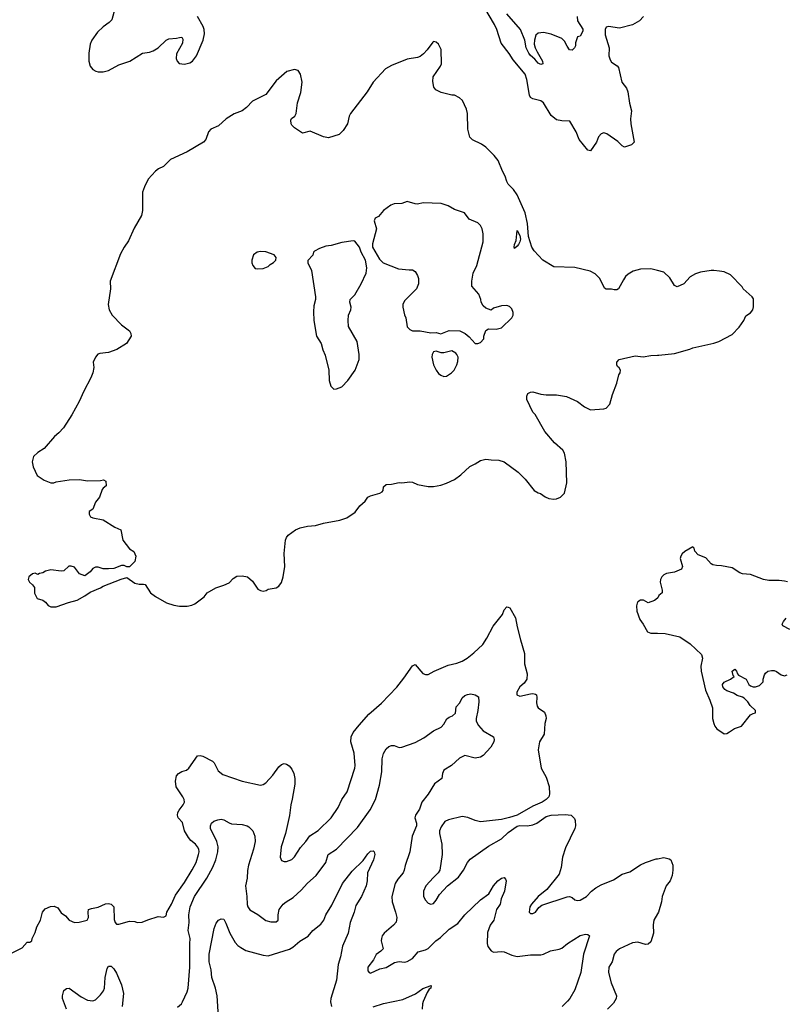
# Model space of a CAD drawing. Header units: inches. Extents: x 1771504 to 1971212, y 471788 to 643615.
# Tile 71 of 256: x 1855132 to 1860976, y 521146 to 528666. Entities that reach past the tile are written whole.
import ezdxf

# ---------------------------------------------------------------- set-up
doc = ezdxf.new("R2010")
doc.units = ezdxf.units.IN
doc.header["$MEASUREMENT"] = 0
doc.layers.add('B8552', color=7, linetype='Continuous')
doc.layers.add('B8562', color=7, linetype='Continuous')

msp = doc.modelspace()

# ---------------------------------------------------------------- linework, layer by layer
at = {"layer": 'B8552', "color": 5}
for points, elevation in [([(1859893.1, 528690), (1859863.5, 528656.5), (1859810, 528626.6), (1859710, 528601.7), (1859626.7, 528613.3), (1859610, 528609.2), (1859600.4, 528590), (1859602, 528550), (1859632.1, 528452.1), (1859630.2, 528390.2), (1859638.4, 528358.4), (1859650, 528341.1), (1859693.1, 528313.1), (1859702, 528302), (1859729.2, 528190), (1859763, 528143), (1859773.9, 528113.9), (1859787.5, 528027.5), (1859801.8, 527970), (1859795.6, 527910), (1859796.9, 527870), (1859822.4, 527730), (1859801, 527710), (1859750, 527693), (1859730, 527704), (1859696.6, 527736.6), (1859614, 527794), (1859590, 527801.6), (1859570, 527795.6), (1859550, 527772.3), (1859534, 527730), (1859490, 527665.2), (1859470, 527669.6), (1859402.7, 527750), (1859379.1, 527810), (1859331.8, 527891.8), (1859270, 527894.5), (1859230, 527902), (1859190, 527934.7), (1859130.5, 528030.5), (1859110, 528045.3), (1859050, 528061.1), (1859032, 528072), (1859023.5, 528090), (1859002.9, 528210), (1858991.3, 528250), (1858899.9, 528359.9), (1858868.2, 528408.2), (1858806.2, 528486.2), (1858773.7, 528590), (1858756.3, 528630), (1858650.7, 528810)], 480), ([(1855858.8, 528750), (1855834.7, 528665.3), (1855815.8, 528644.2), (1855770, 528612.3), (1855726.8, 528570), (1855682.8, 528510), (1855670, 528478), (1855660.7, 528410), (1855660.7, 528350), (1855670.6, 528310.6), (1855690, 528286), (1855713.2, 528273.2), (1855730, 528268), (1855770, 528267), (1855810, 528278), (1855890, 528322.3), (1855974, 528350), (1856068.7, 528410), (1856122, 528418), (1856152.1, 528427.9), (1856190, 528450.8), (1856250, 528510.7), (1856270, 528520.7), (1856330, 528524), (1856351.3, 528531.3), (1856370, 528532), (1856378, 528518), (1856374.4, 528485.6), (1856330, 528406), (1856327.3, 528370), (1856334, 528350), (1856350, 528330.8), (1856390, 528326.4), (1856430, 528337.1), (1856452, 528350), (1856482.4, 528390), (1856533, 528510), (1856542.3, 528557.7), (1856540.4, 528590), (1856533.4, 528613.4), (1856489.1, 528690.9)], 520), ([(1859386.9, 528690), (1859390, 528658), (1859430, 528594.8), (1859430, 528578), (1859410, 528539.3), (1859390, 528535.3), (1859375.8, 528490), (1859374.2, 528465.8), (1859367.7, 528450), (1859350, 528432.3), (1859330, 528435.1), (1859310, 528462.7), (1859290, 528502.7), (1859270, 528522), (1859190, 528554.7), (1859130, 528567.1), (1859110, 528566.9), (1859090, 528564.2), (1859071.6, 528548.4), (1859062, 528510), (1859060.2, 528480.2), (1859067.6, 528450), (1859081, 528421), (1859124, 528350), (1859124.7, 528330), (1859110, 528325.1), (1859090, 528334.5), (1859064.1, 528364.1), (1859030, 528393), (1859018, 528410), (1858998.2, 528450), (1858987.9, 528510), (1858955, 528590), (1858851.6, 528711.6)], 460), ([(1860000, 526750.6), (1859950, 526764.2), (1859870, 526759.6), (1859815.6, 526744.4), (1859777.3, 526722.7), (1859756.4, 526703.6), (1859739.9, 526680.1), (1859702, 526610), (1859690, 526602), (1859670, 526602), (1859650, 526608.7), (1859608.9, 526608.9), (1859596.4, 526616.4), (1859561.2, 526690), (1859523.9, 526723.9), (1859485.6, 526745.6), (1859370, 526774.3), (1859210, 526779.7), (1859125.6, 526830), (1859060.5, 526900.5), (1859042, 526930), (1859015.6, 527010), (1859007.6, 527110), (1858989.7, 527190), (1858928.5, 527328.5), (1858900.7, 527370), (1858860.7, 527410), (1858850, 527429.2), (1858837.6, 527470), (1858816.3, 527510), (1858784.2, 527590), (1858754, 527630), (1858690, 527691.6), (1858656.3, 527716.3), (1858589.8, 527749.8), (1858568.6, 527770), (1858552.1, 527830), (1858549.6, 527950), (1858541.6, 527981.6), (1858512, 528050), (1858489, 528070), (1858450, 528089.4), (1858429.6, 528089.6), (1858349.5, 528109.5), (1858308.7, 528130), (1858294, 528150), (1858284.7, 528195.3), (1858289, 528230), (1858344, 528310), (1858352.7, 528330), (1858350, 528438), (1858330, 528479), (1858310, 528494), (1858290, 528499), (1858285.2, 528494.8), (1858243, 528437), (1858214.9, 528405.1), (1858190, 528385.2), (1858170, 528378), (1858090, 528365.6), (1857970, 528317.4), (1857924.4, 528290), (1857830.5, 528190), (1857785.3, 528114.7), (1857657.6, 527950), (1857647.4, 527930), (1857634.9, 527870), (1857601.1, 527818.9), (1857570.3, 527789.7), (1857490, 527765.1), (1857450, 527771.2), (1857350, 527814), (1857290, 527799.3), (1857230, 527839.6), (1857210, 527860.9), (1857204.7, 527870), (1857202, 527898), (1857207.8, 527912.2), (1857231.2, 527928.8), (1857242, 527950), (1857253, 528030), (1857277.6, 528110), (1857287.3, 528190), (1857276, 528250), (1857257, 528277), (1857230, 528286), (1857170.4, 528269.6), (1857090, 528198), (1857010, 528096), (1856910, 528042.9), (1856864.3, 527995.7), (1856830, 527971.1), (1856770, 527946.6), (1856707.7, 527910), (1856650, 527855.1), (1856590, 527829.2), (1856574, 527810), (1856553.4, 527750), (1856534.8, 527730), (1856410, 527657.6), (1856282.8, 527597.2), (1856230, 527543.7), (1856192.8, 527527.2), (1856170, 527509.2), (1856112.8, 527447.2), (1856084, 527390), (1856070.5, 527349.5), (1856070.5, 527210), (1856061.6, 527170), (1856007, 527073), (1855963.2, 526976.8), (1855930.3, 526930), (1855901.8, 526878.2), (1855823.1, 526670), (1855824.2, 526610), (1855807.4, 526490), (1855815.6, 526450), (1855838.2, 526410), (1855910, 526334.8), (1855971.1, 526290), (1855980.2, 526270), (1855982.3, 526250), (1855947.6, 526192.4), (1855873.7, 526146.3), (1855810, 526124.5), (1855743, 526117), (1855729, 526111), (1855710.5, 526090), (1855693.4, 526050), (1855699.1, 526010), (1855690.5, 525970), (1855675.5, 525930), (1855621.3, 525830), (1855585.7, 525750), (1855530, 525649.2), (1855466.8, 525550), (1855430.8, 525510), (1855397.5, 525482.5), (1855318.8, 525390), (1855270, 525361.2), (1855238.8, 525330), (1855226.8, 525290), (1855234.8, 525250), (1855265.2, 525185.2), (1855318, 525150), (1855370, 525128.2), (1855391.8, 525128.2), (1855410, 525136), (1855510, 525152.4), (1855590, 525155.5), (1855650, 525144), (1855750, 525146), (1855771.3, 525151.3), (1855790, 525142), (1855793.2, 525106.8), (1855770, 525089), (1855762.4, 525077.6), (1855741.6, 525018.4), (1855710, 524982), (1855690.9, 524929.1), (1855662, 524910), (1855662, 524890), (1855672, 524870), (1855690, 524861), (1855770, 524846), (1855858, 524790), (1855904.7, 524770), (1855920.7, 524690), (1855970, 524624.7), (1856003.6, 524603.6), (1856018, 524570), (1856010.9, 524529.1), (1855970, 524488), (1855950, 524488), (1855930, 524498), (1855910, 524498), (1855850, 524475.3), (1855810, 524473.2), (1855770, 524473.2), (1855730, 524484), (1855710, 524484), (1855690, 524474), (1855670, 524448.7), (1855630, 524419), (1855590, 524434), (1855550, 524484), (1855526.4, 524493.6), (1855507.5, 524492.5), (1855470, 524457.2), (1855450, 524454), (1855370, 524465.2), (1855330, 524454), (1855310, 524442), (1855283.6, 524436.4), (1855270, 524428), (1855250, 524438), (1855230, 524434), (1855202.8, 524410), (1855198, 524390), (1855206, 524370), (1855231.1, 524351.1), (1855244.7, 524330), (1855246.4, 524286.4), (1855266, 524246), (1855310, 524232), (1855330, 524218), (1855350, 524191.3), (1855370, 524181), (1855410, 524180.7), (1855504.1, 524215.9), (1855570, 524234), (1855630, 524264.9), (1855670, 524294), (1855750, 524327.7), (1855770, 524340.7), (1855906.3, 524393.7), (1855950, 524406), (1856010, 524361.6), (1856044.8, 524355.2), (1856076.3, 524356.3), (1856090, 524351.3), (1856130.8, 524290), (1856170, 524260.7), (1856253.7, 524213.7), (1856310, 524194), (1856352.5, 524187.5), (1856410, 524187.3), (1856445.6, 524194.4), (1856470, 524204.7), (1856540.4, 524259.6), (1856562, 524290), (1856630, 524326.8), (1856690, 524346.8), (1856730, 524366), (1856762.5, 524397.5), (1856790, 524416.3), (1856830, 524419.1), (1856871.3, 524410), (1856910, 524378), (1856950, 524318), (1856970, 524306), (1856990, 524301), (1857012.9, 524307.1), (1857030, 524318), (1857090, 524326), (1857110, 524341), (1857131.6, 524368.4), (1857143.7, 524410), (1857156.2, 524490), (1857151.6, 524590), (1857160.5, 524690), (1857168.2, 524711.8), (1857182.7, 524730), (1857237.2, 524770), (1857273.9, 524786.1), (1857330, 524798.7), (1857390, 524804.2), (1857450, 524820.9), (1857576.2, 524843.8), (1857630, 524862.8), (1857693.8, 524906.2), (1857727.7, 524952.3), (1857769.3, 524990), (1857790, 525019.1), (1857809, 525030), (1857882, 525050), (1857899.1, 525060.9), (1857906, 525070), (1857910, 525098), (1857930, 525117.3), (1857970, 525118), (1858030, 525130.4), (1858050, 525128), (1858110, 525137.6), (1858130, 525134), (1858170, 525117.1), (1858250, 525100.5), (1858290, 525100.5), (1858347.7, 525112.3), (1858390, 525126), (1858450, 525154.4), (1858499.5, 525190), (1858567.5, 525252.5), (1858610, 525273), (1858650, 525300.5), (1858690.5, 525310.5), (1858730, 525304), (1858790, 525302), (1858830, 525290.6), (1858936.3, 525210), (1858990, 525156.3), (1859059.1, 525070), (1859090, 525053), (1859108.3, 525048.3), (1859142.8, 525022.8), (1859170.4, 525010.4), (1859210, 525005.5), (1859230, 525008), (1859259.7, 525020.3), (1859290, 525051.3), (1859307.8, 525130), (1859302.4, 525290), (1859290, 525355.3), (1859277.2, 525377.2), (1859214.7, 525434.7), (1859141.6, 525521.6), (1859068, 525650), (1859049.1, 525669.1), (1859004.5, 525764.5), (1859003.7, 525790), (1859010, 525810.8), (1859030, 525820.7), (1859050, 525824), (1859110, 525806), (1859150, 525801), (1859230, 525801), (1859307.1, 525787.1), (1859390, 525751.3), (1859444.7, 525710), (1859490, 525687.3), (1859590, 525694), (1859610, 525700.4), (1859636.9, 525730), (1859656.6, 525803.4), (1859689.4, 525890), (1859706, 525954), (1859715.3, 525970), (1859718, 525990), (1859708.4, 526008.4), (1859696.4, 526016.4), (1859689, 526030), (1859689.3, 526050.7), (1859708, 526070), (1859830, 526099.1), (1859890, 526090.5), (1859950, 526101.6), (1860000, 526103.4)], 520), ([(1860000, 524247.7), (1859978.8, 524230), (1859930, 524213.2), (1859893.2, 524233.2), (1859870, 524232.7), (1859850, 524219.3), (1859846, 524210), (1859840.9, 524190), (1859841.8, 524150), (1859865.4, 524085.4), (1859892.4, 524050), (1859924.9, 523990), (1859950, 523980.7), (1860000, 523979.7)], 520), ([(1855070, 521538), (1855150, 521578), (1855190, 521622), (1855210, 521622), (1855226, 521630), (1855228, 521650), (1855250, 521694), (1855262, 521738), (1855291.8, 521790), (1855306, 521850), (1855325.6, 521874.4), (1855367.2, 521892.8), (1855395.2, 521895.2), (1855423, 521883), (1855450, 521844), (1855481.4, 521821.4), (1855511, 521790), (1855550, 521770.6), (1855586.8, 521773.2), (1855648, 521790), (1855657.2, 521810), (1855654, 521850), (1855658, 521870), (1855681.2, 521878.8), (1855730, 521887), (1855787.2, 521912.8), (1855810, 521916.5), (1855831.6, 521911.6), (1855851.6, 521891.6), (1855853.7, 521793.7), (1855861, 521770), (1855870, 521758), (1855890, 521758.8), (1855970, 521780.7), (1856010, 521778), (1856030, 521772), (1856067.3, 521772.7), (1856110, 521792), (1856190, 521818), (1856230, 521811.3), (1856250, 521822), (1856255.1, 521850), (1856290, 521910.6), (1856320.4, 521979.6), (1856390, 522077.6), (1856450, 522172.7), (1856478.2, 522230), (1856497.4, 522290), (1856501.2, 522310), (1856498.8, 522330), (1856489.8, 522350), (1856473.5, 522370), (1856438.1, 522398.1), (1856421, 522421), (1856391.2, 522470), (1856374.2, 522534.2), (1856341.1, 522570), (1856337.2, 522590), (1856340.3, 522610), (1856348.8, 522630), (1856381.1, 522670), (1856389, 522690), (1856387.3, 522710), (1856378.5, 522730), (1856326.3, 522806.3), (1856320.3, 522850), (1856329.8, 522890), (1856344.2, 522910), (1856370, 522924.2), (1856404.6, 522935.4), (1856424.5, 522950), (1856490, 523042.8), (1856510, 523046.8), (1856530, 523040.7), (1856603.8, 523003.8), (1856615.5, 522990), (1856646, 522930), (1856682, 522902), (1856830, 522850.2), (1856970, 522820.9), (1856990, 522826.3), (1857010, 522838.9), (1857063.3, 522896.7), (1857110, 522960.4), (1857130, 522978.4), (1857150, 522984.4), (1857170, 522981.6), (1857190, 522968.2), (1857210, 522942), (1857224.2, 522910), (1857231.4, 522871.4), (1857232.5, 522827.5), (1857213.1, 522713.1), (1857201, 522670), (1857192, 522588), (1857160.8, 522450), (1857128.3, 522350), (1857121.1, 522270), (1857130, 522244), (1857150, 522236.4), (1857170, 522238), (1857210, 522253.1), (1857230, 522272.2), (1857275, 522345), (1857316.8, 522390), (1857346.9, 522433.1), (1857410, 522474), (1857511, 522570), (1857563.9, 522650), (1857591.1, 522710), (1857631, 522770), (1857690.7, 522949.3), (1857694, 522970), (1857684.8, 523064.8), (1857661, 523150), (1857661.7, 523190), (1857678.7, 523221.3), (1857722.6, 523277.4), (1857797.6, 523362.4), (1857894, 523446), (1858010, 523568.7), (1858064.1, 523635.9), (1858130, 523730.7), (1858150, 523740.7), (1858210, 523673), (1858230, 523664), (1858250, 523664), (1858297.2, 523690), (1858403.8, 523736.2), (1858470, 523752.3), (1858510, 523768), (1858548.2, 523790), (1858599.7, 523830), (1858666.4, 523893.6), (1858698.2, 523941.8), (1858746.5, 524033.5), (1858817.6, 524122.4), (1858830, 524159.1), (1858850, 524181.3), (1858859.9, 524179.9), (1858873.9, 524173.9), (1858917.7, 524097.7), (1858928.9, 524030), (1858953.7, 523930), (1858985.1, 523825.1), (1858985.8, 523745.8), (1859005.8, 523670), (1859003.2, 523630), (1858982.2, 523597.8), (1858948.7, 523570), (1858926.4, 523530), (1858927.3, 523510), (1858950, 523499.1), (1859030, 523518), (1859050, 523520.7), (1859070, 523516), (1859076, 523510), (1859080.7, 523490), (1859077.3, 523450), (1859083.4, 523423.4), (1859090.8, 523410), (1859137, 523377), (1859148, 523350), (1859150.5, 523329.5), (1859140.5, 523290), (1859135.5, 523210), (1859100.7, 523150), (1859091, 523090), (1859112, 522950), (1859150, 522882), (1859174.8, 522810), (1859176, 522750), (1859171, 522730), (1859151.3, 522710), (1859121, 522690), (1859050, 522658.4), (1858930, 522592), (1858870, 522572), (1858810, 522558.4), (1858650, 522541.1), (1858610, 522549.7), (1858552.9, 522572.9), (1858510, 522580.4), (1858404.2, 522555.8), (1858378.6, 522541.4), (1858350, 522500.5), (1858337.8, 522470), (1858336.6, 522450), (1858355.2, 522370), (1858357.1, 522290), (1858340.2, 522170), (1858327.4, 522150), (1858290, 522115.8), (1858231.8, 522050), (1858213.7, 522010), (1858214.4, 521970), (1858230, 521940.7), (1858250, 521919.1), (1858270, 521910.6), (1858290, 521916.3), (1858310, 521940.7), (1858335.6, 521984.4), (1858397.6, 522050), (1858482.3, 522117.7), (1858519.1, 522170), (1858550, 522230.5), (1858570, 522253.7), (1858710, 522352.9), (1858810, 522408.9), (1858860.7, 522459.3), (1858930, 522506.4), (1858950, 522513), (1859008.7, 522508.7), (1859050, 522516.5), (1859079.5, 522530), (1859150, 522581.1), (1859190, 522591.8), (1859296.9, 522596.9), (1859341, 522590), (1859366, 522566), (1859371.6, 522550), (1859374.6, 522510), (1859368.8, 522490), (1859297.5, 522342.5), (1859274.9, 522270), (1859266, 522190), (1859250, 522140.9), (1859155.9, 522024.1), (1859090.5, 521970), (1859039.1, 521910), (1859026.7, 521890), (1859023, 521870), (1859020.7, 521850), (1859030, 521838.8), (1859050, 521840.5), (1859069, 521850), (1859094.2, 521885.8), (1859117.2, 521902.8), (1859310, 521966), (1859330, 521969.2), (1859350, 521961.5), (1859370, 521944.7), (1859390, 521939.2), (1859410, 521942.6), (1859458.9, 521970), (1859496, 522010), (1859530, 522035.9), (1859570, 522058), (1859663.7, 522096.3), (1859730, 522139.1), (1859790, 522157.8), (1859870, 522211.6), (1859910, 522230.3), (1859990, 522257), (1860000, 522258.6)], 480), ([(1856336.5, 521123.5), (1856366.3, 521150), (1856375.5, 521164.5), (1856410, 521241.6), (1856417.8, 521270), (1856429.9, 521430.1), (1856430.6, 521609.4), (1856434.6, 521650), (1856418, 521710), (1856425.4, 521770), (1856423, 521830), (1856432.5, 521890), (1856466.6, 521970), (1856559.8, 522110), (1856605.5, 522194.5), (1856629.3, 522250), (1856645.6, 522310), (1856646.4, 522350), (1856637.5, 522390), (1856589.7, 522490), (1856588, 522510), (1856595.1, 522530), (1856615.4, 522544.6), (1856643.7, 522556.3), (1856670, 522561.1), (1856690, 522555.6), (1856730, 522531.5), (1856750, 522525), (1856830, 522519.5), (1856868.7, 522508.7), (1856882, 522502), (1856911.7, 522471.7), (1856927.6, 522430), (1856929, 522390), (1856917.2, 522330), (1856879.7, 522210), (1856872, 522168), (1856869.3, 522110), (1856856.3, 522050), (1856866.5, 521970), (1856867.5, 521907.5), (1856873.8, 521890), (1856890, 521868.9), (1856951.1, 521831.1), (1857010, 521785.5), (1857050, 521777.1), (1857090, 521777.3), (1857105.2, 521790), (1857104.5, 521830), (1857114, 521870), (1857142.9, 521910), (1857166.6, 521930), (1857218.6, 521961.4), (1857281.1, 522018.9), (1857329.1, 522070.9), (1857395.8, 522130), (1857468.2, 522230), (1857486, 522290), (1857550, 522331.6), (1857710, 522496.9), (1857807.9, 522632.1), (1857847.8, 522710), (1857879, 522821), (1857897.7, 522922.3), (1857898, 523022), (1857910, 523062.8), (1857930, 523096.3), (1857950, 523115.5), (1857970, 523122), (1857990, 523122), (1858030, 523107.3), (1858050, 523110.5), (1858150, 523146.7), (1858217.4, 523182.6), (1858290, 523235.8), (1858350, 523262), (1858370, 523284.9), (1858393.1, 523326.9), (1858410, 523339.6), (1858436.2, 523350), (1858459.7, 523370), (1858463, 523417), (1858491.2, 523450), (1858510, 523487.7), (1858530, 523505.5), (1858550, 523513.4), (1858576.3, 523516.3), (1858610, 523510.8), (1858635.2, 523495.2), (1858637.3, 523457.3), (1858630.2, 523390), (1858616.1, 523330), (1858617.8, 523310), (1858635.6, 523275.6), (1858670, 523235.3), (1858747.7, 523190), (1858754.4, 523170), (1858750.3, 523150), (1858727.4, 523110), (1858670, 523046), (1858650, 523032.7), (1858610, 523026.9), (1858530, 523046.3), (1858490, 523025.1), (1858428.8, 522970), (1858370, 522934.7), (1858359, 522910), (1858354.9, 522870), (1858299.7, 522830), (1858250.2, 522750), (1858202.2, 522690), (1858184.3, 522635.7), (1858152.6, 522590), (1858149.3, 522569.3), (1858161.7, 522530), (1858162.3, 522510), (1858127.8, 522430), (1858110.3, 522310), (1858074, 522206), (1858066, 522170), (1858059, 522150), (1858018, 522102), (1857998.8, 522070), (1857973.6, 521970), (1857974.9, 521930), (1858002, 521850), (1858010.4, 521810), (1858006.6, 521773.4), (1857985.5, 521750), (1857913.6, 521690), (1857899.3, 521670), (1857892.7, 521650), (1857892.1, 521630), (1857907.7, 521570), (1857890, 521552.3), (1857852.4, 521527.6), (1857834, 521486), (1857790.4, 521430), (1857790, 521401), (1857798.8, 521390), (1857810, 521385.3), (1857882, 521418), (1857930, 521428.7), (1857994.3, 521465.7), (1858030, 521472.8), (1858070, 521468.9), (1858090, 521472), (1858130, 521497), (1858173.8, 521546.2), (1858230, 521561.8), (1858250, 521572.3), (1858307.4, 521630), (1858344.2, 521655.8), (1858410, 521721.1), (1858475.9, 521764.1), (1858529.7, 521830), (1858650, 521943.1), (1858712.3, 521990), (1858747.8, 522050), (1858782, 522090), (1858810, 522110.6), (1858830, 522114), (1858841.4, 522101.4), (1858844.9, 522090), (1858831.6, 522010), (1858807.3, 521952.7), (1858798.7, 521910), (1858772.2, 521870), (1858750.3, 521790), (1858724.2, 521750), (1858704.2, 521695.8), (1858700.7, 521610), (1858706.6, 521586.6), (1858730, 521555.6), (1858750, 521545.8), (1858810, 521550.3), (1858830, 521547), (1858890, 521521.1), (1858930, 521511.6), (1859030, 521525.3), (1859110, 521523.8), (1859130, 521528.5), (1859184.7, 521555.3), (1859250, 521566.5), (1859270, 521575.2), (1859312.8, 521610), (1859410, 521670.9), (1859450, 521680.8), (1859470, 521679.3), (1859480.5, 521670), (1859436.9, 521530), (1859416.5, 521390), (1859370, 521256), (1859331.3, 521190), (1859314.9, 521170), (1859272.9, 521130)], 460), ([(1856649.8, 521050), (1856639.7, 521210), (1856626.2, 521270), (1856598.9, 521350), (1856594.8, 521410), (1856579.8, 521470), (1856577.7, 521530), (1856615.9, 521724.1), (1856633, 521767), (1856650, 521788.2), (1856670, 521799.1), (1856690, 521797.3), (1856707, 521767), (1856736.5, 521690), (1856778, 521618), (1856796.3, 521596.3), (1856819, 521579), (1856858, 521558), (1856990, 521521), (1857030, 521516.6), (1857191.5, 521568.5), (1857216.9, 521583.1), (1857270, 521628.9), (1857333.4, 521666.6), (1857370, 521710.4), (1857430, 521759.3), (1857454, 521790), (1857470, 521830.8), (1857515.5, 521904.5), (1857595.1, 522070), (1857670, 522163.1), (1857755.2, 522244.8), (1857790, 522296.3), (1857810, 522316.3), (1857830, 522318.8), (1857838.8, 522310), (1857843.8, 522290), (1857833.8, 522250), (1857787.6, 522150), (1857784.9, 522090), (1857777.3, 522050), (1857741.1, 521970), (1857699, 521901), (1857684.9, 521850), (1857654.4, 521770), (1857639, 521690), (1857596.8, 521590), (1857581.2, 521510), (1857563, 521450), (1857550.2, 521330), (1857506.5, 521190), (1857504, 521164), (1857512, 521130)], 440), ([(1860000, 521837), (1859972.2, 521787.8), (1859967, 521753), (1859968.9, 521690), (1859950, 521624.5), (1859930, 521605.6), (1859910, 521602.4), (1859850, 521619.7), (1859810, 521616.4), (1859710, 521569.7), (1859684.9, 521550), (1859669.2, 521530), (1859655.6, 521470), (1859629.2, 521430), (1859626.2, 521390), (1859645.8, 521310), (1859687.6, 521210), (1859686.3, 521190), (1859665.7, 521154.3), (1859619.3, 521110)], 480), ([(1855489.1, 521110), (1855459.7, 521190), (1855458.3, 521210), (1855470, 521250.6), (1855490, 521267.3), (1855510, 521270.6), (1855602.7, 521202.7), (1855650, 521177.5), (1855690, 521171.8), (1855710, 521179.7), (1855750, 521217.6), (1855772.3, 521250), (1855779.1, 521270), (1855784.1, 521350), (1855800.8, 521419.2), (1855810, 521438.8), (1855830, 521437.3), (1855850, 521416.3), (1855870, 521384.9), (1855910, 521294.8), (1855924.9, 521230), (1855914.6, 521130)], 460), ([(1857830, 521125.8), (1857910, 521152.8), (1858057.8, 521182.2), (1858153.2, 521226.8), (1858210, 521268), (1858272, 521290), (1858270.5, 521270), (1858258.8, 521261.2), (1858242.6, 521237.4), (1858211.9, 521168.1), (1858206, 521150), (1858204.9, 521110)], 440)]:
    msp.add_lwpolyline(points, dxfattribs=dict(at, elevation=elevation))
for points, elevation in [([(1858090, 527277), (1858050, 527262.7), (1857990, 527259.3), (1857966, 527250), (1857910, 527209), (1857870, 527162), (1857844.7, 527150), (1857838, 527130), (1857854.8, 527070), (1857826.2, 526953.8), (1857825.5, 526930), (1857877.5, 526837.5), (1857906, 526810), (1858024.4, 526764.4), (1858105.2, 526754.8), (1858130, 526756), (1858150, 526742), (1858170, 526712), (1858176, 526690), (1858176, 526650), (1858161, 526610), (1858070, 526519.6), (1858057, 526490), (1858056.4, 526470), (1858070, 526411.3), (1858080.7, 526390), (1858090, 526321), (1858110, 526298.8), (1858130, 526291), (1858190, 526290.8), (1858270, 526274.8), (1858310, 526276), (1858347.3, 526267.3), (1858410, 526293.4), (1858490.6, 526290.6), (1858532, 526270), (1858563.6, 526243.6), (1858610, 526192), (1858630, 526192), (1858650, 526202), (1858675.3, 526230), (1858675.3, 526250), (1858690, 526292), (1858710, 526304.7), (1858770, 526302), (1858810, 526312), (1858888.7, 526390), (1858899, 526410), (1858899, 526430), (1858890, 526458), (1858870, 526475.3), (1858850, 526484), (1858810, 526482), (1858750, 526462), (1858730, 526448.7), (1858690, 526464), (1858670, 526482), (1858654, 526510), (1858653.2, 526530), (1858637, 526570), (1858584.7, 526630), (1858582.4, 526670), (1858593, 526730), (1858620.5, 526790), (1858670.8, 526970), (1858671.2, 527031.2), (1858662.7, 527070), (1858650, 527095.3), (1858630, 527114), (1858563.2, 527143.2), (1858528.7, 527190), (1858450, 527216.2), (1858403.5, 527243.5), (1858350, 527262.4), (1858213.2, 527266.8), (1858170, 527258), (1858150, 527259.5)], 540), ([(1858910, 526919.5), (1858905.8, 526930), (1858908, 526948), (1858920.9, 526979.1), (1858930, 527056.3), (1858950, 527018), (1858954.6, 526990), (1858950.3, 526970), (1858938.9, 526950), (1858930, 526936.2)], 520), ([(1857676.5, 526976.5), (1857590, 526964.5), (1857510, 526942), (1857470, 526937), (1857420.4, 526919.6), (1857382.5, 526897.5), (1857376, 526890), (1857370, 526868), (1857332, 526828), (1857331.3, 526810), (1857359.1, 526750), (1857390.6, 526550), (1857390.5, 526530), (1857378.3, 526481.7), (1857375.6, 526435.6), (1857378, 526370), (1857398.7, 526250), (1857432.9, 526192.9), (1857444.9, 526144.9), (1857464.1, 526104.1), (1857493, 525990), (1857494.8, 525910), (1857507.1, 525867.1), (1857530, 525844.7), (1857550, 525846), (1857590, 525861), (1857637.2, 525910), (1857692, 525990), (1857724.5, 526070), (1857724.5, 526110), (1857707.5, 526207.5), (1857642.4, 526322.4), (1857638.7, 526370), (1857642.4, 526410), (1857659.7, 526450), (1857662.2, 526470), (1857653.3, 526510), (1857655.8, 526530), (1857690, 526564.9), (1857738.4, 526650), (1857777.6, 526730), (1857781.6, 526770), (1857772.3, 526830), (1857739.3, 526890), (1857725.2, 526930), (1857690, 526974)], 540), ([(1856970, 526897), (1856944.7, 526890), (1856916, 526870), (1856904, 526830), (1856904, 526810), (1856911, 526790), (1856930, 526766.8), (1856950, 526762.8), (1856990, 526766), (1857030, 526782), (1857043.1, 526796.9), (1857070, 526812), (1857088, 526830), (1857088.7, 526850), (1857075.3, 526870), (1857010, 526892.7)], 540), ([(1858430, 526138), (1858370, 526122), (1858350, 526122), (1858310, 526134), (1858291.1, 526128.9), (1858281, 526110), (1858278.8, 526090), (1858291, 526030), (1858311, 525990), (1858330, 525962.8), (1858346, 525950), (1858370, 525942), (1858390, 525944), (1858428.7, 525970), (1858448.7, 525990), (1858468.7, 526030), (1858476.4, 526056.4), (1858478, 526090), (1858468, 526110), (1858460.4, 526120.4)], 540)]:
    msp.add_lwpolyline(points, close=True, dxfattribs=dict(at, elevation=elevation))
at = {"layer": 'B8562', "color": 5}
for points, elevation in [([(1860000, 526103.4), (1860010, 526103.8), (1860130, 526118), (1860248, 526150), (1860270, 526160.7), (1860430, 526194.4), (1860470, 526208.4), (1860570, 526261.6), (1860623.4, 526316.6), (1860660.5, 526370), (1860675.3, 526404.7), (1860711.5, 526428.5), (1860729.2, 526450), (1860733.6, 526473.6), (1860733.6, 526533.6), (1860724, 526550), (1860654, 526610), (1860646, 526626), (1860557, 526717), (1860510, 526739.6), (1860473.2, 526746.8), (1860430, 526751.8), (1860410.4, 526749.6), (1860330, 526736.9), (1860290, 526725.1), (1860250, 526702), (1860201.3, 526650), (1860150, 526626.2), (1860130, 526635.6), (1860094.3, 526694.3), (1860050, 526737), (1860000, 526750.6)], 520), ([(1860992.6, 524372.6), (1860970, 524377.6), (1860930, 524382.9), (1860850, 524383.6), (1860810, 524391.6), (1860710, 524429.7), (1860650, 524434.5), (1860630, 524440.9), (1860570, 524479.3), (1860490, 524496), (1860450, 524497), (1860423, 524503), (1860409.2, 524510), (1860370, 524555.3), (1860310, 524579), (1860286.8, 524606.8), (1860281.2, 524630), (1860270, 524641.2), (1860210, 524604.4), (1860190, 524586.6), (1860179.2, 524570), (1860172.6, 524550), (1860191.8, 524490), (1860182.6, 524470), (1860130, 524447.1), (1860070, 524436.8), (1860050, 524426.9), (1860033.1, 524410), (1860023.6, 524390), (1860022.2, 524370), (1860037, 524310), (1860036.3, 524290), (1860010.6, 524269.4), (1860002.8, 524250), (1860000, 524247.7)], 520), ([(1861010, 524009.2), (1860958, 524038), (1860953.2, 524050), (1860961.2, 524070), (1860983.8, 524096.2)], 520), ([(1860000, 523979.7), (1860058.5, 523978.5), (1860170, 523951.7), (1860250, 523900.3), (1860337.6, 523817.6), (1860343.8, 523790), (1860331.6, 523730), (1860332.9, 523690), (1860366.1, 523546.1), (1860400.4, 523470), (1860421.6, 523410), (1860421.6, 523330), (1860430.5, 523290), (1860439.1, 523270), (1860454.8, 523250), (1860510, 523210.8), (1860530, 523214), (1860550, 523227.7), (1860587.9, 523252.1), (1860641.2, 523270), (1860710, 523357.3), (1860730, 523368), (1860748.7, 523371.3), (1860749.2, 523390), (1860707.6, 523427.6), (1860690, 523455.6), (1860663.3, 523483.3), (1860650, 523493.3), (1860610, 523504.7), (1860581.4, 523521.4), (1860530, 523539.7), (1860514, 523550), (1860498.9, 523570), (1860497.6, 523590), (1860510, 523605.5), (1860558, 523630), (1860586, 523650), (1860578, 523658), (1860570, 523691.3), (1860590, 523704.7), (1860604.7, 523690), (1860610.7, 523670.7), (1860619.6, 523659.6), (1860678, 523630), (1860697.3, 523590), (1860710, 523579.1), (1860730, 523570.6), (1860749.3, 523570.7), (1860778.6, 523581.4), (1860806, 523610), (1860806, 523630), (1860816.2, 523663.8), (1860824.4, 523675.6), (1860844, 523690), (1860870, 523696.4), (1860890, 523695.8), (1860910, 523688.5), (1860943.6, 523663.6), (1860970, 523654.3), (1860990, 523663.7)], 520), ([(1860000, 522258.6), (1860050, 522266.7), (1860090, 522258.4), (1860102, 522250), (1860117.1, 522210), (1860118.7, 522170), (1860111.8, 522130), (1860096.4, 522090), (1860067.7, 522050), (1860037.3, 521970), (1860030.5, 521929.5), (1860007.3, 521850), (1860000, 521837)], 480)]:
    msp.add_lwpolyline(points, dxfattribs=dict(at, elevation=elevation))

doc.saveas('drawing.dxf')
